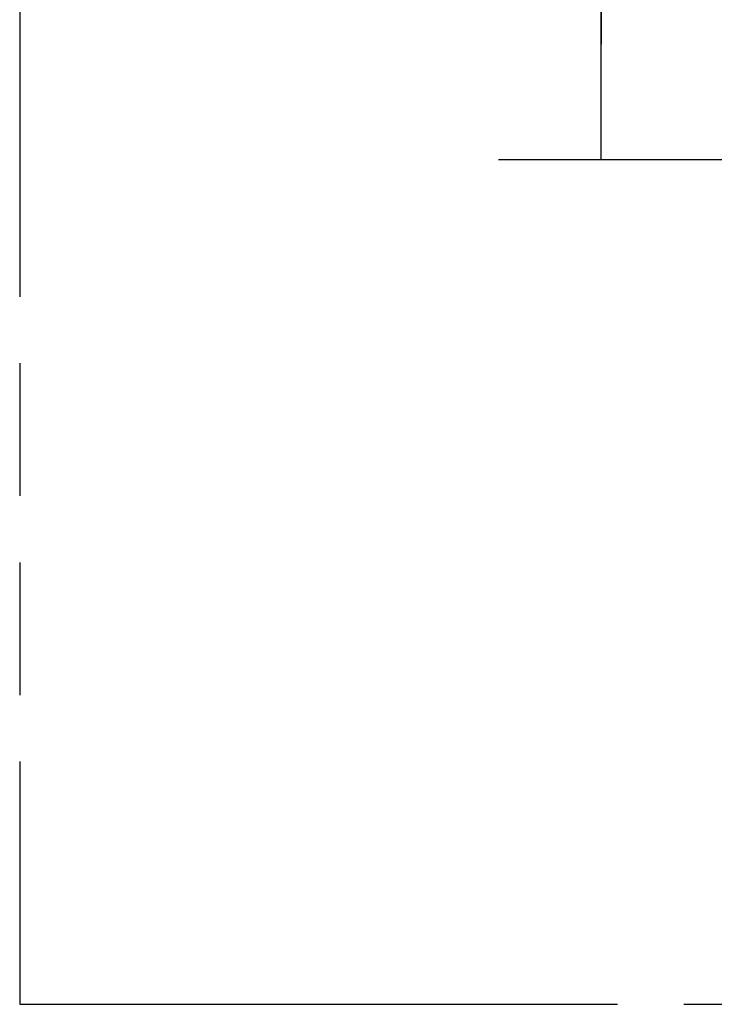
# Model space of a CAD drawing. Header units: millimetres. Extents: x 0 to 210, y 0 to 297.
# Tile 3 of 53: x 50 to 60, y 133 to 147. Entities that reach past the tile are written whole.
import ezdxf

# ---------------------------------------------------------------- set-up
doc = ezdxf.new("R2010")
doc.units = ezdxf.units.MM
doc.header["$LTSCALE"] = 19.36
doc.linetypes.add('PHANTOM', pattern=[0.8, 0.45, -0.05, 0.1, -0.05, 0.1, -0.05])
doc.layers.get('0').update_dxf_attribs({"linetype": 'CONTINUOUS'})
doc.layers.add('DEFAULT_3', color=7, linetype='PHANTOM')
doc.layers.add('Z_DIM_2D', color=7, linetype='CONTINUOUS')
doc.styles.add('TEXTSTYLE_3', font='helveticaneueltw1g-ltcn.otf')
doc.styles.add('TEXTSTYLE_4', font='gdt', dxfattribs={"width": 0.7})
doc.dimstyles.new('DIMSTYLE_3', dxfattribs={"dimtxt": 2.1, "dimasz": 3.5, "dimexe": 1.5, "dimexo": 0, "dimgap": 0.525, "dimtad": 1, "dimlfac": 7.000007, "dimdsep": 46, "dimtxsty": 'TEXTSTYLE_3', "dimblk": '_FILLED', "dimblk1": '_FILLED', "dimblk2": '_FILLED', "dimcen": 0.09, "dimclrt": 5, "dimazin": 2, "dimtol": 1, "dimtp": 0.4, "dimtm": 0.4, "dimtfac": 1, "dimtofl": 0, "dimtmove": 0, "dimatfit": 3, "dimldrblk": '_FILLED', "dimfxl": 0, "dimtolj": 1, "dimarcsym": 0})

# ---------------------------------------------------------------- blocks, each defined once
blk = doc.blocks.new('*D11')
at = {"layer": 'Z_DIM_2D', "color": 2, "linetype": 'Continuous', "transparency": 16777216}
for p, q in [((58.606, 146.673), (58.606, 158.504)), ((60.789, 148.359), (57.106, 148.359)), ((58.606, 148.359), (58.606, 146.673)), ((58.606, 144.987), (58.606, 146.673)), ((60.789, 144.987), (57.106, 144.987))]:
    blk.add_line(p, q, dxfattribs=at)
at = {"layer": 'Z_DIM_2D', "color": 5, "linetype": 'Continuous', "transparency": 16777216}
for s, height, style, p in [('0.4', 1.47, 'TEXTSTYLE_3', (57.766, 156.036)), ('`', 1.47, 'TEXTSTYLE_4', (57.766, 154.321)), ('23.6', 2.1, 'TEXTSTYLE_3', (58.081, 149.385))]:
    blk.add_text(s, height=height, rotation=90, dxfattribs=dict(at, style=style)).set_placement(p)
blk = doc.blocks.new('_FILLED')
at = {"color": 0, "linetype": 'ByBlock'}
blk.add_solid([(0, 0), (-1, 0.125), (-1, -0.125)], dxfattribs=at)
blk = doc.blocks.new('_NONE')

msp = doc.modelspace()

# ---------------------------------------------------------------- linework, layer by layer
at = {"layer": 'DEFAULT_3', "color": 91, "linetype": 'PHANTOM', "true_color": 0x80ff80}
msp.add_line((50.1286, 182.68), (50.1286, 132.68), dxfattribs=at)
at = {"layer": 'DEFAULT_3', "color": 3, "linetype": 'PHANTOM'}
msp.add_line((50.1286, 132.68), (150.1286, 132.68), dxfattribs=at)

# ---------------------------------------------------------------- dimensions: what is measured, and where the dimension line sits
at = {"layer": 'Z_DIM_2D', "color": 2, "linetype": 'Continuous'}
dim = msp.add_linear_dim(base=(58.6059, 144.9875), p1=(60.7891, 148.3589), p2=(60.7891, 144.9875), angle=270, dimstyle='DIMSTYLE_3', override={"dimblk1": 'NONE', "dimblk2": 'NONE', "dimsah": 1}, dxfattribs=at)
dim.commit()
dim.dimension.update_dxf_attribs({"geometry": '*D11', "text_midpoint": (58.6059, 153.9445), "dimtype": 160})

doc.saveas('drawing.dxf')
